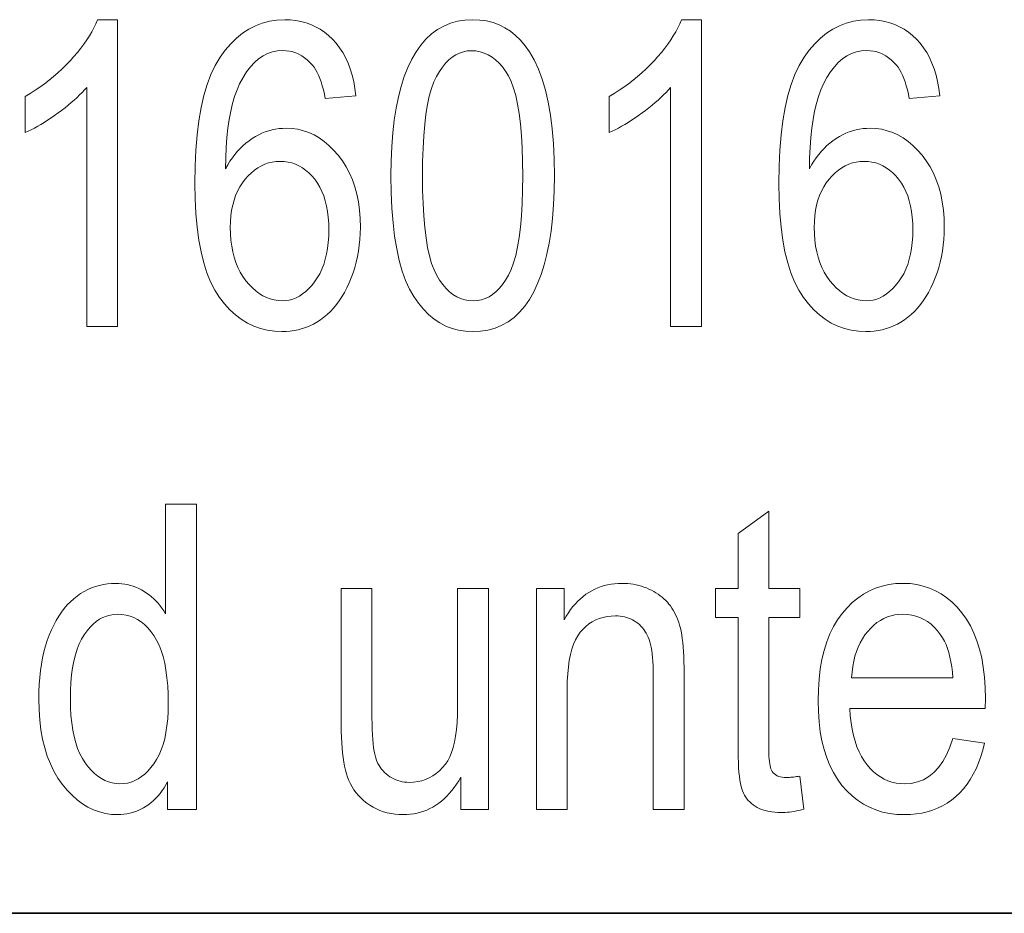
# Model space of a CAD drawing. Extents: x 5 to 2705, y 5 to 648.
# Tile 43 of 50: x 781.42 to 787.87, y 46 to 51.85. Entities that reach past the tile are written whole.
import ezdxf

# ---------------------------------------------------------------- set-up
doc = ezdxf.new("R2010")
doc.units = 0

msp = doc.modelspace()

# ---------------------------------------------------------------- linework, layer by layer
at = {"color": 7, "lineweight": 35}
msp.add_line((832, 46), (654, 46), dxfattribs=at)
at = {"color": 7, "lineweight": 13}
for points in [[(782.064148, 49.84243), (781.862244, 49.84243), (781.862244, 51.407234), (781.847839, 51.390827), (781.832458, 51.374355), (781.816162, 51.357811), (781.79895, 51.341202), (781.780701, 51.324524), (781.761536, 51.307777), (781.741394, 51.290962), (781.720337, 51.274082), (781.698303, 51.25713), (781.675293, 51.240112), (781.652039, 51.223473), (781.62915, 51.207668), (781.606628, 51.192696), (781.584534, 51.178555), (781.562744, 51.165249), (781.541382, 51.152771), (781.520447, 51.141129), (781.499817, 51.130314), (781.479614, 51.120335), (781.459778, 51.111187), (781.459778, 51.348568), (781.492676, 51.368092), (781.52478, 51.388462), (781.556152, 51.409676), (781.58667, 51.431736), (781.616516, 51.454639), (781.645508, 51.478394), (781.673706, 51.502991), (781.701172, 51.528435), (781.727844, 51.554722), (781.753784, 51.581856), (781.778503, 51.609348), (781.801758, 51.6367), (781.823486, 51.663918), (781.843689, 51.690998), (781.862427, 51.717941), (781.879578, 51.744751), (781.895264, 51.77142), (781.909424, 51.797955), (781.922058, 51.824352), (781.933167, 51.850616), (782.064148, 51.850616)], [(783.624817, 51.352661), (783.424316, 51.333561), (783.418274, 51.363506), (783.411743, 51.391682), (783.404663, 51.418079), (783.397034, 51.442703), (783.388855, 51.465553), (783.380127, 51.486633), (783.37085, 51.505936), (783.361023, 51.523468), (783.350647, 51.539223), (783.339722, 51.553207), (783.323303, 51.571354), (783.306213, 51.587585), (783.288452, 51.601913), (783.270081, 51.614326), (783.251038, 51.624832), (783.231323, 51.633427), (783.210999, 51.64011), (783.190002, 51.644886), (783.168335, 51.647751), (783.145996, 51.648705), (783.111511, 51.646523), (783.078369, 51.639977), (783.046631, 51.629059), (783.016357, 51.613781), (782.987427, 51.594135), (782.959839, 51.570126), (782.933716, 51.541748), (782.908936, 51.509007), (782.885559, 51.471897), (782.863586, 51.430424), (782.846191, 51.390972), (782.830627, 51.347916), (782.816833, 51.301258), (782.804871, 51.250999), (782.794678, 51.197136), (782.786316, 51.139675), (782.779724, 51.078609), (782.774963, 51.013943), (782.771973, 50.945679), (782.770813, 50.87381), (782.785095, 50.899368), (782.800049, 50.923656), (782.815735, 50.946678), (782.832153, 50.968433), (782.849243, 50.988918), (782.867065, 51.008133), (782.88562, 51.026081), (782.904846, 51.042759), (782.924805, 51.058167), (782.945435, 51.072308), (782.966553, 51.085136), (782.987976, 51.096619), (783.009583, 51.106747), (783.031433, 51.115528), (783.053589, 51.122955), (783.075928, 51.129032), (783.098511, 51.133759), (783.121399, 51.137138), (783.14447, 51.139164), (783.167847, 51.139839), (783.20636, 51.138073), (783.243835, 51.132771), (783.280396, 51.12394), (783.315918, 51.111572), (783.350464, 51.095669), (783.383972, 51.076237), (783.416565, 51.053268), (783.44812, 51.026768), (783.478638, 50.996735), (783.508179, 50.963165), (783.535828, 50.92664), (783.560486, 50.887722), (783.582275, 50.84642), (783.601196, 50.802731), (783.617188, 50.756653), (783.630249, 50.708187), (783.640442, 50.657333), (783.647705, 50.604095), (783.652039, 50.548466), (783.653503, 50.490452), (783.652771, 50.450718), (783.650574, 50.411736), (783.646912, 50.373501), (783.641846, 50.336018), (783.635254, 50.299286), (783.627197, 50.263302), (783.617737, 50.228073), (783.606812, 50.193588), (783.59436, 50.159859), (783.580505, 50.126877), (783.565491, 50.095123), (783.549622, 50.065075), (783.532959, 50.036736), (783.515442, 50.010098), (783.497131, 49.985165), (783.477966, 49.961941), (783.457947, 49.940418), (783.437073, 49.920601), (783.415405, 49.902493), (783.392944, 49.886086), (783.369751, 49.871311), (783.34613, 49.858093), (783.322083, 49.846428), (783.297546, 49.836319), (783.272522, 49.827763), (783.24707, 49.820766), (783.22113, 49.815323), (783.194702, 49.811436), (783.167847, 49.809101), (783.140564, 49.808323), (783.091736, 49.810562), (783.044678, 49.817272), (782.99939, 49.828461), (782.955872, 49.84412), (782.914062, 49.864258), (782.874023, 49.88887), (782.835693, 49.917953), (782.799133, 49.951515), (782.764343, 49.989552), (782.731262, 50.032063), (782.700684, 50.079796), (782.673279, 50.133507), (782.64917, 50.193195), (782.628235, 50.258854), (782.610535, 50.330494), (782.596008, 50.408104), (782.584778, 50.491692), (782.576721, 50.581257), (782.571899, 50.676796), (782.570251, 50.778309), (782.571899, 50.890938), (782.576904, 50.996891), (782.585144, 51.096176), (782.59668, 51.188789), (782.611572, 51.274731), (782.6297, 51.354), (782.651184, 51.426598), (782.675903, 51.492527), (782.703979, 51.551781), (782.735352, 51.604366), (782.769287, 51.651154), (782.805115, 51.693016), (782.842773, 51.729954), (782.882263, 51.761967), (782.923645, 51.789055), (782.966858, 51.811214), (783.011902, 51.828453), (783.058838, 51.840767), (783.107605, 51.848152), (783.158264, 51.850616), (783.195068, 51.849339), (783.230591, 51.845512), (783.264954, 51.839134), (783.298096, 51.830208), (783.330017, 51.818726), (783.360718, 51.804695), (783.390198, 51.788113), (783.418457, 51.768978), (783.445496, 51.747295), (783.471375, 51.723057), (783.495605, 51.696392), (783.517883, 51.667423), (783.538208, 51.636147), (783.556519, 51.602566), (783.572815, 51.566681), (783.587219, 51.528488), (783.599548, 51.487991), (783.609985, 51.445187), (783.618408, 51.400078)], [(783.854065, 50.828789), (783.855408, 50.927029), (783.859497, 51.020382), (783.866272, 51.108856), (783.875732, 51.192444), (783.888, 51.271149), (783.902893, 51.344967), (783.920532, 51.413902), (783.940918, 51.477955), (783.963989, 51.537125), (783.989807, 51.591408), (784.01825, 51.640656), (784.049255, 51.684723), (784.082825, 51.723602), (784.119019, 51.757301), (784.157776, 51.785812), (784.199097, 51.809143), (784.242981, 51.827286), (784.28949, 51.840248), (784.338562, 51.848022), (784.390198, 51.850616), (784.436157, 51.848515), (784.480103, 51.842213), (784.522034, 51.831707), (784.562012, 51.817001), (784.599976, 51.798092), (784.635925, 51.774982), (784.669922, 51.747669), (784.701904, 51.716156), (784.731873, 51.680439), (784.759888, 51.640522), (784.791016, 51.586727), (784.818848, 51.526852), (784.843384, 51.460888), (784.864685, 51.388844), (784.88269, 51.310711), (784.8974, 51.226494), (784.908875, 51.136196), (784.917053, 51.03981), (784.921997, 50.93734), (784.923645, 50.828789), (784.922241, 50.73106), (784.918213, 50.638145), (784.911438, 50.550049), (784.901978, 50.46677), (784.889832, 50.388302), (784.875, 50.314655), (784.857422, 50.245819), (784.837158, 50.181801), (784.814209, 50.122601), (784.788574, 50.068214), (784.760254, 50.018837), (784.729309, 49.974655), (784.69574, 49.935669), (784.659546, 49.901886), (784.620728, 49.873295), (784.579346, 49.849907), (784.535278, 49.831715), (784.488647, 49.818718), (784.439331, 49.810921), (784.387451, 49.808323), (784.34137, 49.810616), (784.296997, 49.81749), (784.254333, 49.828953), (784.213379, 49.844994), (784.174133, 49.865623), (784.136597, 49.890835), (784.100708, 49.920628), (784.066589, 49.955009), (784.03418, 49.993973), (784.003418, 50.037518), (783.975037, 50.086685), (783.949646, 50.142513), (783.927246, 50.204994), (783.907837, 50.274136), (783.891357, 50.349934), (783.87793, 50.432388), (783.867493, 50.521503), (783.860046, 50.617271), (783.85553, 50.7197)], [(785.88678, 49.84243), (785.684875, 49.84243), (785.684875, 51.407234), (785.670471, 51.390827), (785.655151, 51.374355), (785.638855, 51.357811), (785.621582, 51.341202), (785.603333, 51.324524), (785.584167, 51.307777), (785.564087, 51.290962), (785.542969, 51.274082), (785.520935, 51.25713), (785.497986, 51.240112), (785.47467, 51.223473), (785.451782, 51.207668), (785.429321, 51.192696), (785.407166, 51.178555), (785.385437, 51.165249), (785.364075, 51.152771), (785.343079, 51.141129), (785.322449, 51.130314), (785.302246, 51.120335), (785.28241, 51.111187), (785.28241, 51.348568), (785.315308, 51.368092), (785.347412, 51.388462), (785.378784, 51.409676), (785.409363, 51.431736), (785.439148, 51.454639), (785.46814, 51.478394), (785.496399, 51.502991), (785.523865, 51.528435), (785.550537, 51.554722), (785.576416, 51.581856), (785.601196, 51.609348), (785.62439, 51.6367), (785.646118, 51.663918), (785.666321, 51.690998), (785.685059, 51.717941), (785.702209, 51.744751), (785.717896, 51.77142), (785.732056, 51.797955), (785.74469, 51.824352), (785.755798, 51.850616), (785.88678, 51.850616)], [(787.44751, 51.352661), (787.246948, 51.333561), (787.240967, 51.363506), (787.234375, 51.391682), (787.227295, 51.418079), (787.219666, 51.442703), (787.211487, 51.465553), (787.202759, 51.486633), (787.193481, 51.505936), (787.183655, 51.523468), (787.173279, 51.539223), (787.162354, 51.553207), (787.145935, 51.571354), (787.128845, 51.587585), (787.111145, 51.601913), (787.092712, 51.614326), (787.073669, 51.624832), (787.054016, 51.633427), (787.03363, 51.64011), (787.012634, 51.644886), (786.990967, 51.647751), (786.968628, 51.648705), (786.934143, 51.646523), (786.901001, 51.639977), (786.869324, 51.629059), (786.838989, 51.613781), (786.810059, 51.594135), (786.782471, 51.570126), (786.756348, 51.541748), (786.731567, 51.509007), (786.708191, 51.471897), (786.686218, 51.430424), (786.668884, 51.390972), (786.653259, 51.347916), (786.639526, 51.301258), (786.627502, 51.250999), (786.617371, 51.197136), (786.608948, 51.139675), (786.602417, 51.078609), (786.597595, 51.013943), (786.594666, 50.945679), (786.593445, 50.87381), (786.607727, 50.899368), (786.622742, 50.923656), (786.638428, 50.946678), (786.654785, 50.968433), (786.671936, 50.988918), (786.689758, 51.008133), (786.708252, 51.026081), (786.727478, 51.042759), (786.747437, 51.058167), (786.768066, 51.072308), (786.789246, 51.085136), (786.810608, 51.096619), (786.832214, 51.106747), (786.854065, 51.115528), (786.876221, 51.122955), (786.89856, 51.129032), (786.921204, 51.133759), (786.944031, 51.137138), (786.967102, 51.139164), (786.990479, 51.139839), (787.028992, 51.138073), (787.066528, 51.132771), (787.103027, 51.12394), (787.13855, 51.111572), (787.173096, 51.095669), (787.206665, 51.076237), (787.239197, 51.053268), (787.270752, 51.026768), (787.30127, 50.996735), (787.330872, 50.963165), (787.358459, 50.92664), (787.383179, 50.887722), (787.404968, 50.84642), (787.423828, 50.802731), (787.439819, 50.756653), (787.452881, 50.708187), (787.463074, 50.657333), (787.470337, 50.604095), (787.47467, 50.548466), (787.476135, 50.490452), (787.475403, 50.450718), (787.473206, 50.411736), (787.469604, 50.373501), (787.464478, 50.336018), (787.457886, 50.299286), (787.44989, 50.263302), (787.440369, 50.228073), (787.429443, 50.193588), (787.416992, 50.159859), (787.403137, 50.126877), (787.388123, 50.095123), (787.372314, 50.065075), (787.355591, 50.036736), (787.338135, 50.010098), (787.319763, 49.985165), (787.300598, 49.961941), (787.280579, 49.940418), (787.259766, 49.920601), (787.238098, 49.902493), (787.215576, 49.886086), (787.192444, 49.871311), (787.168823, 49.858093), (787.144714, 49.846428), (787.120178, 49.836319), (787.095154, 49.827763), (787.069702, 49.820766), (787.043762, 49.815323), (787.017395, 49.811436), (786.990479, 49.809101), (786.963196, 49.808323), (786.914368, 49.810562), (786.867371, 49.817272), (786.822083, 49.828461), (786.778503, 49.84412), (786.736694, 49.864258), (786.696655, 49.88887), (786.658325, 49.917953), (786.621765, 49.951515), (786.586975, 49.989552), (786.553894, 50.032063), (786.523315, 50.079796), (786.495972, 50.133507), (786.471802, 50.193195), (786.450867, 50.258854), (786.433167, 50.330494), (786.418701, 50.408104), (786.40741, 50.491692), (786.399353, 50.581257), (786.394531, 50.676796), (786.392944, 50.778309), (786.394592, 50.890938), (786.399536, 50.996891), (786.407776, 51.096176), (786.419312, 51.188789), (786.434204, 51.274731), (786.452332, 51.354), (786.473816, 51.426598), (786.498596, 51.492527), (786.526611, 51.551781), (786.557983, 51.604366), (786.591919, 51.651154), (786.627747, 51.693016), (786.665405, 51.729954), (786.704895, 51.761967), (786.746277, 51.789055), (786.78949, 51.811214), (786.834534, 51.828453), (786.88147, 51.840767), (786.930298, 51.848152), (786.980896, 51.850616), (787.0177, 51.849339), (787.053223, 51.845512), (787.087585, 51.839134), (787.120728, 51.830208), (787.152649, 51.818726), (787.18335, 51.804695), (787.21283, 51.788113), (787.241089, 51.768978), (787.268188, 51.747295), (787.294006, 51.723057), (787.318237, 51.696392), (787.340515, 51.667423), (787.36084, 51.636147), (787.37915, 51.602566), (787.395508, 51.566681), (787.409851, 51.528488), (787.422241, 51.487991), (787.432617, 51.445187), (787.44104, 51.400078)], [(784.060059, 50.828789), (784.060974, 50.734592), (784.063782, 50.646824), (784.068481, 50.565479), (784.075012, 50.490562), (784.083435, 50.42207), (784.093689, 50.360001), (784.105835, 50.304359), (784.119873, 50.255146), (784.135742, 50.212357), (784.153503, 50.175991), (784.172729, 50.144497), (784.192993, 50.116318), (784.214294, 50.091454), (784.236633, 50.069908), (784.260071, 50.051674), (784.284546, 50.036755), (784.310059, 50.02515), (784.336609, 50.016865), (784.364258, 50.01189), (784.392944, 50.010235), (784.420044, 50.011913), (784.446228, 50.016945), (784.471558, 50.025337), (784.495972, 50.037083), (784.51947, 50.052185), (784.542053, 50.070644), (784.563782, 50.092457), (784.584595, 50.117626), (784.604492, 50.146156), (784.623474, 50.178036), (784.641113, 50.214748), (784.65686, 50.257763), (784.670776, 50.307083), (784.682861, 50.362701), (784.693054, 50.424625), (784.701416, 50.492851), (784.707886, 50.567383), (784.712524, 50.648216), (784.715332, 50.735348), (784.716248, 50.828789), (784.715332, 50.923233), (784.712524, 51.011215), (784.707825, 51.092731), (784.701294, 51.167778), (784.692871, 51.236359), (784.682617, 51.298473), (784.670471, 51.354122), (784.656433, 51.403305), (784.640564, 51.446018), (784.622803, 51.482265), (784.603577, 51.51363), (784.583191, 51.541695), (784.561768, 51.566456), (784.539185, 51.587914), (784.515564, 51.606071), (784.490784, 51.62093), (784.464905, 51.632484), (784.437927, 51.640739), (784.409851, 51.645691), (784.380615, 51.647343), (784.353821, 51.645664), (784.32782, 51.640629), (784.302795, 51.63224), (784.278625, 51.620495), (784.25531, 51.605392), (784.23291, 51.586933), (784.211365, 51.565117), (784.190735, 51.539948), (784.171021, 51.511421), (784.1521, 51.479538), (784.134644, 51.442825), (784.118958, 51.399811), (784.105164, 51.350494), (784.093201, 51.294872), (784.083069, 51.232948), (784.074768, 51.164722), (784.068359, 51.090191), (784.063721, 51.009361), (784.060974, 50.922226)], [(782.802185, 50.490452), (782.803223, 50.447922), (782.806274, 50.407097), (782.811401, 50.367977), (782.818542, 50.330563), (782.827759, 50.294853), (782.83905, 50.260849), (782.852356, 50.22855), (782.867676, 50.197956), (782.885071, 50.169067), (782.904541, 50.141884), (782.925293, 50.116871), (782.946777, 50.09449), (782.968872, 50.074741), (782.991638, 50.057629), (783.015015, 50.043148), (783.039062, 50.0313), (783.063782, 50.022083), (783.089172, 50.015499), (783.115234, 50.011551), (783.141907, 50.010235), (783.165405, 50.011475), (783.188354, 50.015198), (783.210815, 50.021408), (783.232788, 50.030098), (783.254272, 50.041271), (783.275269, 50.054928), (783.295715, 50.071064), (783.315674, 50.089687), (783.335083, 50.110794), (783.354065, 50.13438), (783.371826, 50.160137), (783.387695, 50.187752), (783.401733, 50.21722), (783.413818, 50.248543), (783.424133, 50.281719), (783.432556, 50.316753), (783.439087, 50.353645), (783.443726, 50.392387), (783.446533, 50.432991), (783.44751, 50.475445), (783.446594, 50.517056), (783.443787, 50.556755), (783.439148, 50.594543), (783.432617, 50.630424), (783.424316, 50.664394), (783.414124, 50.696453), (783.402039, 50.726604), (783.388123, 50.754845), (783.372375, 50.781174), (783.354736, 50.805595), (783.335754, 50.827888), (783.315979, 50.847832), (783.295349, 50.865433), (783.273987, 50.880684), (783.251709, 50.893589), (783.228638, 50.904148), (783.204773, 50.912361), (783.180115, 50.918228), (783.154602, 50.921749), (783.128235, 50.92292), (783.102417, 50.921753), (783.077209, 50.918255), (783.052673, 50.912422), (783.028809, 50.904259), (783.005615, 50.893761), (782.983154, 50.880928), (782.961304, 50.865765), (782.940125, 50.84827), (782.919556, 50.828442), (782.899719, 50.806278), (782.881226, 50.782124), (782.864624, 50.756317), (782.849976, 50.728863), (782.837341, 50.699757), (782.826599, 50.668999), (782.81781, 50.636593), (782.810974, 50.602531), (782.806091, 50.566822), (782.803162, 50.529465)], [(786.624817, 50.490452), (786.625854, 50.447922), (786.628967, 50.407097), (786.634033, 50.367977), (786.641235, 50.330563), (786.650452, 50.294853), (786.661682, 50.260849), (786.674988, 50.22855), (786.690308, 50.197956), (786.707703, 50.169067), (786.727173, 50.141884), (786.747986, 50.116871), (786.769409, 50.09449), (786.791504, 50.074741), (786.81427, 50.057629), (786.837646, 50.043148), (786.861755, 50.0313), (786.886475, 50.022083), (786.911804, 50.015499), (786.937866, 50.011551), (786.964539, 50.010235), (786.988037, 50.011475), (787.010986, 50.015198), (787.033508, 50.021408), (787.055481, 50.030098), (787.076904, 50.041271), (787.0979, 50.054928), (787.118347, 50.071064), (787.138306, 50.089687), (787.157715, 50.110794), (787.176697, 50.13438), (787.194458, 50.160137), (787.210327, 50.187752), (787.224365, 50.21722), (787.236511, 50.248543), (787.246765, 50.281719), (787.255188, 50.316753), (787.261719, 50.353645), (787.266418, 50.392387), (787.269226, 50.432991), (787.270142, 50.475445), (787.269226, 50.517056), (787.266418, 50.556755), (787.26178, 50.594543), (787.25531, 50.630424), (787.246948, 50.664394), (787.236755, 50.696453), (787.22467, 50.726604), (787.210754, 50.754845), (787.195007, 50.781174), (787.177368, 50.805595), (787.158386, 50.827888), (787.138611, 50.847832), (787.118042, 50.865433), (787.096619, 50.880684), (787.074341, 50.893589), (787.051331, 50.904148), (787.027466, 50.912361), (787.002747, 50.918228), (786.977234, 50.921749), (786.950928, 50.92292), (786.925049, 50.921753), (786.899841, 50.918255), (786.875305, 50.912422), (786.851501, 50.904259), (786.828308, 50.893761), (786.805786, 50.880928), (786.783936, 50.865765), (786.762756, 50.84827), (786.742249, 50.828442), (786.722412, 50.806278), (786.703857, 50.782124), (786.687256, 50.756317), (786.672668, 50.728863), (786.659973, 50.699757), (786.649231, 50.668999), (786.640442, 50.636593), (786.633606, 50.602531), (786.628723, 50.566822), (786.625793, 50.529465)], [(782.392212, 46.678719), (782.392212, 46.86153), (782.380981, 46.841019), (782.369141, 46.821503), (782.356628, 46.802982), (782.343506, 46.785458), (782.329773, 46.768929), (782.31543, 46.753399), (782.300415, 46.738861), (782.28479, 46.725323), (782.268555, 46.712776), (782.251709, 46.701229), (782.234375, 46.690731), (782.216736, 46.681339), (782.198914, 46.67305), (782.180725, 46.665867), (782.162354, 46.65979), (782.143616, 46.654816), (782.124695, 46.650948), (782.105469, 46.648186), (782.085938, 46.64653), (782.066162, 46.645977), (782.024719, 46.647961), (781.984375, 46.653915), (781.94519, 46.663841), (781.907104, 46.677738), (781.870178, 46.695602), (781.834412, 46.717438), (781.799744, 46.74324), (781.766235, 46.773018), (781.733826, 46.806763), (781.702576, 46.844475), (781.673401, 46.885792), (781.647339, 46.930344), (781.624329, 46.978127), (781.60437, 47.02914), (781.587463, 47.083389), (781.573669, 47.140873), (781.562927, 47.201591), (781.555237, 47.265541), (781.550659, 47.332722), (781.549072, 47.403137), (781.549805, 47.451775), (781.551819, 47.498909), (781.555237, 47.544544), (781.559998, 47.588676), (781.566162, 47.63131), (781.573669, 47.672443), (781.58252, 47.712074), (781.592773, 47.750206), (781.60437, 47.786835), (781.61731, 47.821964), (781.631409, 47.855457), (781.646423, 47.887177), (781.662354, 47.917122), (781.679199, 47.945293), (781.69696, 47.971691), (781.715637, 47.996319), (781.735229, 48.019169), (781.755676, 48.040245), (781.7771, 48.059551), (781.799438, 48.07708), (781.822449, 48.092892), (781.846008, 48.10704), (781.870056, 48.119522), (781.894592, 48.130341), (781.919678, 48.139496), (781.94519, 48.146988), (781.971313, 48.152813), (781.997864, 48.156971), (782.024902, 48.15947), (782.05249, 48.160301), (782.072266, 48.159775), (782.091797, 48.158199), (782.110962, 48.155575), (782.129883, 48.151897), (782.148499, 48.147171), (782.16687, 48.141392), (782.184937, 48.134563), (782.202698, 48.126686), (782.220154, 48.117756), (782.237366, 48.107777), (782.25415, 48.096855), (782.270325, 48.085102), (782.285889, 48.072517), (782.300903, 48.059101), (782.315308, 48.044849), (782.329102, 48.02977), (782.342346, 48.013855), (782.355042, 47.997108), (782.367065, 47.97953), (782.37854, 47.961121), (782.37854, 48.678719), (782.580444, 48.678719), (782.580444, 46.678719)], [(786.529968, 46.898365), (786.557251, 46.681446), (786.540771, 46.677299), (786.524658, 46.673588), (786.50885, 46.670315), (786.493347, 46.667477), (786.478149, 46.665077), (786.463318, 46.663113), (786.448792, 46.661583), (786.434631, 46.660492), (786.420776, 46.659836), (786.407227, 46.659618), (786.386597, 46.660034), (786.366821, 46.661282), (786.347839, 46.663364), (786.329712, 46.666275), (786.312378, 46.670021), (786.295898, 46.674599), (786.280212, 46.680008), (786.26532, 46.686249), (786.251282, 46.693321), (786.238037, 46.701229), (786.225647, 46.709858), (786.213989, 46.719101), (786.203186, 46.728958), (786.193176, 46.739429), (786.18396, 46.750511), (786.175598, 46.762211), (786.167969, 46.774525), (786.161194, 46.787449), (786.155212, 46.800991), (786.150024, 46.815144), (786.145508, 46.831039), (786.141479, 46.849796), (786.137878, 46.871418), (786.134766, 46.895908), (786.132141, 46.92326), (786.130005, 46.95348), (786.128296, 46.986565), (786.127136, 47.022511), (786.126404, 47.061325), (786.12616, 47.103001), (786.12616, 47.936562), (785.978821, 47.936562), (785.978821, 48.12756), (786.12616, 48.12756), (786.12616, 48.486359), (786.326721, 48.633698), (786.326721, 48.12756), (786.529968, 48.12756), (786.529968, 47.936562), (786.326721, 47.936562), (786.326721, 47.089359), (786.326904, 47.066727), (786.327454, 47.045757), (786.328308, 47.026455), (786.32959, 47.008816), (786.331177, 46.99284), (786.33313, 46.978527), (786.335388, 46.965881), (786.338074, 46.954899), (786.341064, 46.94558), (786.344482, 46.937927), (786.350098, 46.928596), (786.356628, 46.920246), (786.364075, 46.91288), (786.372375, 46.906494), (786.381653, 46.901093), (786.391785, 46.896671), (786.402832, 46.893234), (786.414734, 46.890778), (786.427612, 46.889305), (786.441345, 46.888813), (786.448364, 46.888908), (786.455811, 46.889194), (786.463623, 46.889675), (786.471863, 46.890343), (786.48053, 46.891201), (786.489624, 46.892254), (786.499084, 46.893494), (786.508972, 46.894924), (786.519287, 46.896549)], [(784.806946, 46.678719), (784.806946, 48.12756), (784.988403, 48.12756), (784.988403, 47.921555), (785.00177, 47.944962), (785.015747, 47.967148), (785.030334, 47.988125), (785.045471, 48.007885), (785.061218, 48.026432), (785.077515, 48.043766), (785.094421, 48.059883), (785.111938, 48.074791), (785.130005, 48.088478), (785.148682, 48.100956), (785.167908, 48.112232), (785.187744, 48.122322), (785.208069, 48.131222), (785.229004, 48.138935), (785.250488, 48.145466), (785.272522, 48.150806), (785.295105, 48.154961), (785.318298, 48.157928), (785.34198, 48.159706), (785.366272, 48.160301), (785.385254, 48.159927), (785.403931, 48.158802), (785.422302, 48.156925), (785.440369, 48.154297), (785.458191, 48.150921), (785.475708, 48.146793), (785.492981, 48.141918), (785.509888, 48.136292), (785.52655, 48.129913), (785.542969, 48.122784), (785.558899, 48.115047), (785.574158, 48.10685), (785.588867, 48.098186), (785.602905, 48.089058), (785.616272, 48.079468), (785.629089, 48.069416), (785.641235, 48.058895), (785.652771, 48.047913), (785.663635, 48.036469), (785.67395, 48.024559), (785.683655, 48.012054), (785.69281, 47.998829), (785.701538, 47.984879), (785.709717, 47.970207), (785.717407, 47.954811), (785.724609, 47.93869), (785.731262, 47.921848), (785.737427, 47.904285), (785.743103, 47.885998), (785.748291, 47.866985), (785.75293, 47.846577), (785.757141, 47.824093), (785.760803, 47.799538), (785.763977, 47.772907), (785.766724, 47.744202), (785.768921, 47.713425), (785.77063, 47.680573), (785.771851, 47.645649), (785.772583, 47.60865), (785.772827, 47.569576), (785.772827, 46.678719), (785.570923, 46.678719), (785.570923, 47.560028), (785.570679, 47.591091), (785.569824, 47.620438), (785.568481, 47.648064), (785.566528, 47.673969), (785.564087, 47.698158), (785.561096, 47.720627), (785.557556, 47.741379), (785.553467, 47.76041), (785.548828, 47.777721), (785.54364, 47.793316), (785.537903, 47.807716), (785.531494, 47.821445), (785.524475, 47.834511), (785.516907, 47.846905), (785.508667, 47.858631), (785.499878, 47.869686), (785.490417, 47.880077), (785.480347, 47.889797), (785.469666, 47.898849), (785.458374, 47.90723), (785.446594, 47.914879), (785.434448, 47.921719), (785.421936, 47.927757), (785.409058, 47.932987), (785.395813, 47.937416), (785.382141, 47.941036), (785.368164, 47.943855), (785.353821, 47.945866), (785.339111, 47.947075), (785.323975, 47.947475), (785.295654, 47.9464), (785.268494, 47.943165), (785.242493, 47.937778), (785.217712, 47.930233), (785.194031, 47.920532), (785.17157, 47.908676), (785.150269, 47.894669), (785.130188, 47.878502), (785.111206, 47.86018), (785.093445, 47.839703), (785.077087, 47.816605), (785.0625, 47.790424), (785.049622, 47.761162), (785.038452, 47.728813), (785.028992, 47.693386), (785.02124, 47.654873), (785.015198, 47.613274), (785.010925, 47.568596), (785.008362, 47.520832), (785.007507, 47.469986), (785.007507, 46.678719)], [(787.531372, 47.145294), (787.738708, 47.113914), (787.727539, 47.068672), (787.714661, 47.025703), (787.700073, 46.985016), (787.683838, 46.946606), (787.665894, 46.910473), (787.646301, 46.876617), (787.625061, 46.845043), (787.602112, 46.815746), (787.577454, 46.788727), (787.551147, 46.763985), (787.523315, 46.741562), (787.494263, 46.7215), (787.463867, 46.7038), (787.43219, 46.688457), (787.39917, 46.67548), (787.364929, 46.664856), (787.329346, 46.656597), (787.29248, 46.650696), (787.254333, 46.647156), (787.214844, 46.645977), (787.165344, 46.647892), (787.117737, 46.653645), (787.072083, 46.663227), (787.02832, 46.676643), (786.986511, 46.693897), (786.946594, 46.714981), (786.90863, 46.739899), (786.872559, 46.76865), (786.83844, 46.801235), (786.806274, 46.837654), (786.77655, 46.877689), (786.75, 46.92112), (786.726562, 46.967949), (786.706299, 47.018173), (786.689087, 47.071796), (786.675049, 47.128815), (786.664124, 47.189232), (786.656311, 47.253044), (786.651611, 47.320251), (786.650024, 47.390862), (786.651611, 47.464115), (786.656372, 47.533806), (786.664246, 47.599941), (786.675293, 47.66251), (786.689453, 47.721523), (786.706787, 47.776974), (786.727234, 47.828861), (786.750916, 47.87719), (786.77771, 47.921959), (786.807617, 47.963165), (786.839966, 48.000622), (786.874023, 48.034134), (786.909729, 48.063705), (786.947083, 48.089333), (786.986145, 48.111019), (787.026917, 48.128761), (787.069336, 48.142559), (787.113403, 48.152416), (787.159241, 48.158329), (787.206665, 48.160301), (787.252014, 48.158363), (787.295837, 48.152554), (787.338135, 48.142864), (787.378906, 48.129307), (787.418152, 48.11187), (787.455811, 48.090561), (787.492004, 48.065376), (787.526672, 48.036316), (787.559814, 48.003384), (787.59137, 47.966576), (787.620667, 47.926098), (787.646912, 47.882156), (787.669983, 47.834747), (787.690063, 47.783875), (787.707031, 47.729538), (787.720886, 47.671734), (787.731689, 47.610466), (787.73938, 47.545731), (787.744019, 47.477531), (787.745544, 47.405869), (787.744202, 47.340382), (786.857422, 47.340382), (786.860779, 47.292744), (786.865906, 47.247505), (786.872742, 47.204666), (786.881409, 47.16423), (786.891846, 47.126194), (786.904053, 47.090561), (786.91803, 47.057327), (786.933838, 47.026493), (786.951355, 46.998062), (786.970642, 46.972034), (786.991272, 46.948444), (787.012756, 46.927341), (787.035156, 46.908718), (787.058411, 46.892578), (787.08252, 46.878922), (787.107544, 46.867748), (787.133362, 46.859058), (787.160095, 46.852852), (787.187744, 46.849129), (787.216187, 46.847885), (787.260132, 46.850861), (787.30127, 46.859783), (787.339722, 46.874653), (787.375366, 46.895473), (787.408264, 46.922237), (787.438354, 46.954952), (787.465759, 46.993618), (787.490356, 47.038227), (787.512268, 47.088787)], [(784.311707, 46.678719), (784.311707, 46.891544), (784.297546, 46.867599), (784.282898, 46.844887), (784.267761, 46.823399), (784.252136, 46.803139), (784.236023, 46.784107), (784.21936, 46.766304), (784.202271, 46.749729), (784.184692, 46.734379), (784.166565, 46.720261), (784.14801, 46.707367), (784.128906, 46.695705), (784.109375, 46.685268), (784.089294, 46.67606), (784.068787, 46.668076), (784.047729, 46.661324), (784.026184, 46.6558), (784.004211, 46.651501), (783.981689, 46.648434), (783.958679, 46.646591), (783.935181, 46.645977), (783.907471, 46.646732), (783.880615, 46.649006), (783.854553, 46.65279), (783.829346, 46.658092), (783.804871, 46.664906), (783.781311, 46.673233), (783.758484, 46.683079), (783.736572, 46.694435), (783.715393, 46.707306), (783.695068, 46.721691), (783.675842, 46.73724), (783.657898, 46.75359), (783.641296, 46.770744), (783.625977, 46.788704), (783.612, 46.807468), (783.599365, 46.827042), (783.588074, 46.847416), (783.578064, 46.868595), (783.569397, 46.890579), (783.562073, 46.913372), (783.555725, 46.937408), (783.550049, 46.963139), (783.544983, 46.990559), (783.540649, 47.019672), (783.536987, 47.05048), (783.533997, 47.082973), (783.531616, 47.117165), (783.529968, 47.153042), (783.528992, 47.190617), (783.528625, 47.229877), (783.528625, 48.12756), (783.729187, 48.12756), (783.729187, 47.324013), (783.729431, 47.280743), (783.730103, 47.240437), (783.731201, 47.203091), (783.732788, 47.168705), (783.734802, 47.13728), (783.737305, 47.108814), (783.740234, 47.083309), (783.743591, 47.060764), (783.747437, 47.04118), (783.751709, 47.024559), (783.756592, 47.009716), (783.762207, 46.995472), (783.768616, 46.981831), (783.775818, 46.968788), (783.783752, 46.956345), (783.79248, 46.944504), (783.801941, 46.933262), (783.812134, 46.922619), (783.82312, 46.912579), (783.8349, 46.903137), (783.847229, 46.894455), (783.859863, 46.886684), (783.872864, 46.879829), (783.88623, 46.87389), (783.899902, 46.868862), (783.913879, 46.86475), (783.928284, 46.861549), (783.942932, 46.859264), (783.958008, 46.857895), (783.973389, 46.857437), (784.00177, 46.858624), (784.029175, 46.862183), (784.055481, 46.868118), (784.08075, 46.876427), (784.105042, 46.887108), (784.128235, 46.900166), (784.150452, 46.915596), (784.17157, 46.933399), (784.191711, 46.953575), (784.210754, 46.976128), (784.225769, 46.998295), (784.239258, 47.023876), (784.251099, 47.052864), (784.261414, 47.085266), (784.270081, 47.121078), (784.277222, 47.160301), (784.282776, 47.202934), (784.286743, 47.248978), (784.289124, 47.298431), (784.289917, 47.351295), (784.289917, 48.12756), (784.491821, 48.12756), (784.491821, 46.678719)], [(781.755127, 47.401775), (781.756104, 47.347012), (781.758972, 47.295143), (781.763855, 47.246166), (781.770691, 47.200085), (781.77948, 47.156891), (781.790222, 47.116589), (781.802917, 47.079182), (781.817505, 47.044666), (781.834106, 47.013042), (781.852661, 46.98431), (781.872498, 46.958389), (781.892944, 46.9352), (781.914062, 46.914734), (781.935791, 46.896999), (781.958191, 46.881992), (781.981262, 46.869713), (782.004944, 46.860165), (782.029236, 46.853344), (782.054199, 46.849251), (782.079773, 46.847885), (782.105103, 46.849197), (782.1297, 46.853127), (782.153687, 46.859673), (782.176941, 46.868843), (782.199524, 46.880627), (782.221375, 46.895035), (782.242615, 46.91206), (782.263123, 46.931705), (782.28302, 46.953972), (782.302185, 46.978855), (782.320068, 47.006386), (782.33606, 47.036591), (782.350159, 47.069469), (782.362427, 47.105022), (782.372742, 47.14325), (782.381226, 47.184147), (782.387817, 47.227722), (782.392517, 47.273972), (782.395386, 47.322895), (782.396301, 47.374489), (782.395386, 47.433693), (782.392517, 47.489605), (782.387817, 47.542233), (782.381226, 47.591572), (782.372742, 47.637619), (782.362427, 47.680382), (782.350159, 47.719856), (782.33606, 47.756046), (782.320068, 47.788944), (782.302185, 47.818554), (782.282837, 47.845123), (782.262573, 47.868896), (782.241272, 47.88987), (782.218994, 47.908051), (782.19574, 47.923431), (782.171509, 47.936016), (782.146301, 47.945805), (782.120117, 47.952797), (782.092957, 47.956993), (782.064758, 47.958389), (782.039795, 47.957047), (782.015442, 47.953014), (781.991821, 47.946297), (781.968933, 47.93689), (781.946777, 47.924797), (781.925293, 47.910015), (781.904541, 47.892544), (781.88446, 47.872387), (781.865112, 47.849545), (781.846497, 47.824013), (781.829163, 47.795601), (781.813599, 47.764122), (781.799866, 47.729572), (781.788025, 47.691952), (781.777954, 47.651264), (781.769714, 47.607506), (781.763306, 47.560677), (781.758728, 47.51078), (781.755981, 47.457809)], [(786.86969, 47.542294), (787.532715, 47.542294), (787.52948, 47.578991), (787.525146, 47.613781), (787.519775, 47.64666), (787.513306, 47.677628), (787.505798, 47.706684), (787.497192, 47.733833), (787.487549, 47.759071), (787.476868, 47.782402), (787.465088, 47.803822), (787.452209, 47.82333), (787.432312, 47.848991), (787.411377, 47.871952), (787.389343, 47.892212), (787.366211, 47.909767), (787.342041, 47.924625), (787.316833, 47.936783), (787.290527, 47.946236), (787.263184, 47.952988), (787.234802, 47.957039), (787.205322, 47.958389), (787.178711, 47.957264), (787.152832, 47.953888), (787.127808, 47.948261), (787.103577, 47.940384), (787.080139, 47.930252), (787.057495, 47.917873), (787.035583, 47.90324), (787.014526, 47.88636), (786.994263, 47.867226), (786.974731, 47.84584), (786.956482, 47.822544), (786.940002, 47.797684), (786.925171, 47.771248), (786.912109, 47.743248), (786.900757, 47.713676), (786.891113, 47.682537), (786.883179, 47.64983), (786.876953, 47.615555), (786.872437, 47.579708)]]:
    msp.add_lwpolyline(points, close=True, dxfattribs=at)

doc.saveas('drawing.dxf')
